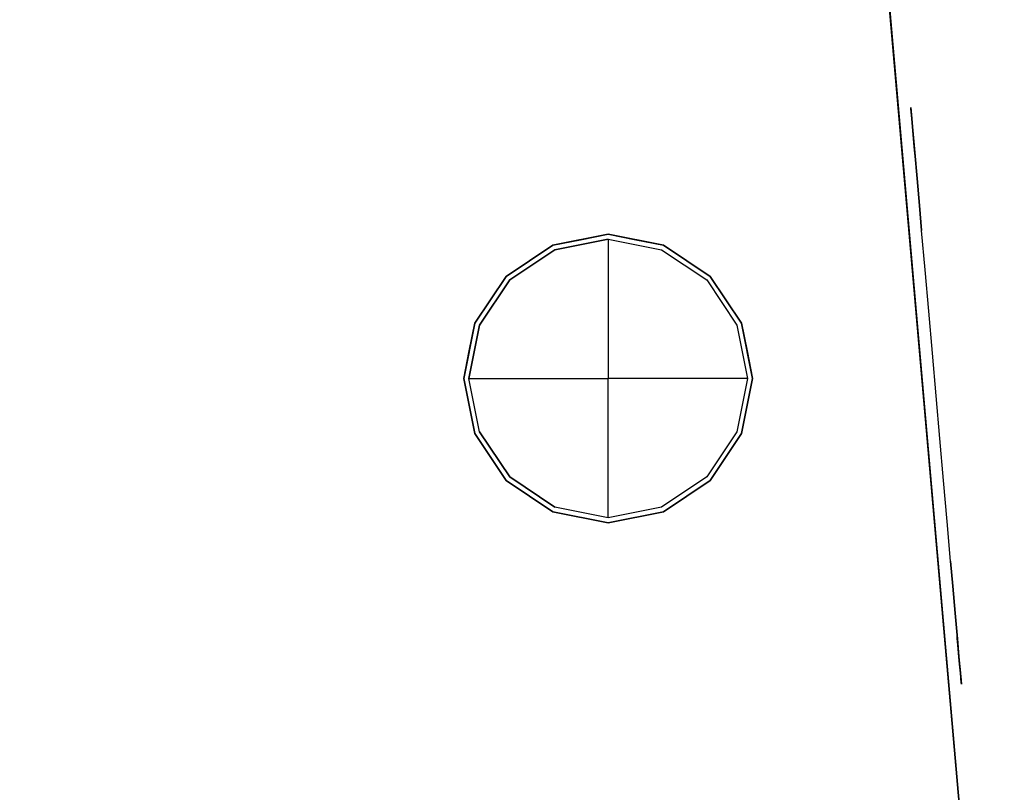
# Model space of a CAD drawing. Header units: millimetres. Extents: x -217 to 217, y -1669 to 210.
# Tile 5 of 7: x 60 to 217, y -79 to 44. Entities that reach past the tile are written whole.
import ezdxf

# ---------------------------------------------------------------- set-up
doc = ezdxf.new("R2010")
doc.units = ezdxf.units.MM
doc.layers.add('KF_CA_1515_6_SPEAKDETAIL', color=250, linetype='Continuous')
doc.layers.add('KF_CA_1515_6_SPEAKER', color=253, linetype='Continuous')

# ---------------------------------------------------------------- blocks, each defined once
blk = doc.blocks.new('Ca1515-9')
at = {"layer": 'KF_CA_1515_6_SPEAKDETAIL', "color": 252}
for points, invisible_edges in [([(202.13, 30.32, 34.77), (202.15, 30.11, 30.46), (202.48, 26.29, 28.69), (202.68, 24.07, 30.93)], 14), ([(202.24, 29.11, 38.91), (202.13, 30.32, 34.77), (202.68, 24.07, 30.93), (202.87, 21.84, 33.16)], 14), ([(202.13, 30.32, -34.77), (202.24, 29.11, -38.91), (202.87, 21.84, -33.16), (202.68, 24.07, -30.93)], 14), ([(202.15, 30.11, -30.46), (202.13, 30.32, -34.77), (202.68, 24.07, -30.93), (202.48, 26.29, -28.69)], 14), ([(202.15, 30.11, 30.46), (202.29, 28.52, 26.46), (202.29, 28.52, 26.46), (202.48, 26.29, 28.69)], 14), ([(202.29, 28.52, -26.46), (202.15, 30.11, -30.46), (202.48, 26.29, -28.69), (202.29, 28.52, -26.46)], 14), ([(202.46, 26.62, 42.43), (202.24, 29.11, 38.91), (202.87, 21.84, 33.16), (203.07, 19.61, 35.4)], 14), ([(202.24, 29.11, -38.91), (202.46, 26.62, -42.43), (203.07, 19.61, -35.4), (202.87, 21.84, -33.16)], 14), ([(204.4, 4.41, 41.76), (203.85, 10.71, 44.33), (202.29, 28.52, 26.46), (203.26, 17.48, 26.46)], 14), ([(204.4, 4.41, -41.76), (203.85, 10.71, -44.33), (202.29, 28.52, -26.46), (203.26, 17.48, -26.46)], 14), ([(210.02, -59.81, 26.46), (209.79, -57.25, 20.13), (202.51, 25.95, 20.13), (202.29, 28.52, 26.46)], 10), ([(209.79, -57.25, -20.13), (210.02, -59.81, -26.46), (202.29, 28.52, -26.46), (202.51, 25.95, -20.13)], 10), ([(202.76, 23.12, 44.93), (202.46, 26.62, 42.43), (203.07, 19.61, 35.4), (203.26, 17.39, 37.63)], 14), ([(202.46, 26.62, -42.43), (202.76, 23.12, -44.93), (203.26, 17.39, -37.63), (203.07, 19.61, -35.4)], 14), ([(209.79, -57.25, 20.13), (209.63, -55.4, 13.56), (202.68, 24.1, 13.56), (202.51, 25.95, 20.13)], 10), ([(209.63, -55.39, -13.56), (209.79, -57.25, -20.13), (202.51, 25.95, -20.13), (202.68, 24.1, -13.56)], 10), ([(209.63, -55.4, 13.56), (209.53, -54.27, 6.82), (202.77, 22.98, 6.82), (202.68, 24.1, 13.56)], 10), ([(209.53, -54.27, -6.82), (209.63, -55.39, -13.56), (202.68, 24.1, -13.56), (202.77, 22.98, -6.82)], 10), ([(203.12, 18.99, 46.14), (202.76, 23.12, 44.93), (203.26, 17.39, 37.63), (203.46, 15.16, 39.86)], 14), ([(202.76, 23.12, -44.93), (203.12, 19, -46.14), (203.46, 15.16, -39.86), (203.26, 17.39, -37.63)], 14), ([(209.5, -53.9, 0), (209.53, -54.27, -6.82), (202.77, 22.98, -6.82), (202.81, 22.61, 0)], 10), ([(209.53, -54.27, 6.82), (209.5, -53.9, 0), (202.81, 22.61, 0), (202.77, 22.98, 6.82)], 10), ([(203.12, 19, -46.14), (203.5, 14.7, -45.94), (203.65, 12.94, -42.1), (203.46, 15.16, -39.86)], 14), ([(203.5, 14.7, 45.94), (203.12, 18.99, 46.14), (203.46, 15.16, 39.86), (203.65, 12.94, 42.1)], 14), ([(204.97, -2.14, 39.9), (204.4, 4.41, 41.76), (203.26, 17.48, 26.46), (204.22, 6.43, 26.46)], 14), ([(204.97, -2.14, -39.9), (204.4, 4.41, -41.76), (203.26, 17.48, -26.46), (204.22, 6.43, -26.46)], 14), ([(203.85, 10.71, 44.33), (203.5, 14.7, 45.94), (203.65, 12.94, 42.1), (203.85, 10.71, 44.33)], 14), ([(203.5, 14.7, -45.94), (203.85, 10.71, -44.33), (203.85, 10.71, -44.33), (203.65, 12.94, -42.1)], 14), ([(205.56, -8.85, 38.78), (204.97, -2.14, 39.9), (204.22, 6.43, 26.46), (205.19, -4.61, 26.46)], 14), ([(205.56, -8.85, -38.78), (204.97, -2.14, -39.9), (204.22, 6.43, -26.46), (205.19, -4.61, -26.46)], 14), ([(206.15, -15.65, 38.4), (205.56, -8.85, 38.78), (205.19, -4.61, 26.46), (206.15, -15.65, 26.46)], 14), ([(206.15, -15.65, -38.4), (205.56, -8.85, -38.78), (205.19, -4.61, -26.46), (206.15, -15.65, -26.46)], 14), ([(206.75, -22.44, 38.78), (206.15, -15.65, 38.4), (206.15, -15.65, 26.46), (207.12, -26.69, 26.46)], 14), ([(206.75, -22.44, -38.78), (206.15, -15.65, -38.4), (206.15, -15.65, -26.46), (207.12, -26.69, -26.46)], 14), ([(207.34, -29.15, 39.9), (206.75, -22.44, 38.78), (207.12, -26.69, 26.46), (208.09, -37.73, 26.46)], 14), ([(207.34, -29.15, -39.9), (206.75, -22.44, -38.78), (207.12, -26.69, -26.46), (208.09, -37.73, -26.46)], 14), ([(207.91, -35.7, 41.76), (207.34, -29.15, 39.9), (208.09, -37.73, 26.46), (209.05, -48.77, 26.46)], 14), ([(207.91, -35.7, -41.76), (207.34, -29.15, -39.9), (208.09, -37.73, -26.46), (209.05, -48.77, -26.46)], 14), ([(208.46, -42.01, 44.33), (207.91, -35.7, 41.76), (209.05, -48.77, 26.46), (210.02, -59.81, 26.46)], 14), ([(208.46, -42.01, -44.33), (207.91, -35.7, -41.76), (209.05, -48.77, -26.46), (210.02, -59.81, -26.46)], 14), ([(208.81, -45.99, 45.94), (208.46, -42.01, 44.33), (208.46, -42.01, 44.33), (208.65, -44.23, 42.1)], 14), ([(208.46, -42.01, -44.33), (208.81, -46, -45.94), (208.65, -44.23, -42.1), (208.46, -42.01, -44.33)], 14), ([(209.18, -50.29, 46.14), (208.81, -45.99, 45.94), (208.65, -44.23, 42.1), (208.85, -46.46, 39.86)], 14), ([(208.81, -46, -45.94), (209.18, -50.29, -46.14), (208.85, -46.46, -39.86), (208.65, -44.23, -42.1)], 14), ([(209.55, -54.41, 44.93), (209.18, -50.29, 46.14), (208.85, -46.46, 39.86), (209.04, -48.68, 37.63)], 14), ([(209.18, -50.29, -46.14), (209.55, -54.41, -44.93), (209.04, -48.68, -37.63), (208.85, -46.46, -39.86)], 14), ([(209.85, -57.91, 42.43), (209.55, -54.41, 44.93), (209.04, -48.68, 37.63), (209.24, -50.91, 35.4)], 14), ([(209.55, -54.41, -44.93), (209.85, -57.91, -42.43), (209.24, -50.91, -35.4), (209.04, -48.68, -37.63)], 14), ([(210.07, -60.4, 38.91), (209.85, -57.91, 42.43), (209.24, -50.91, 35.4), (209.43, -53.13, 33.16)], 14), ([(209.85, -57.91, -42.43), (210.07, -60.4, -38.91), (209.43, -53.13, -33.16), (209.24, -50.91, -35.4)], 14), ([(210.18, -61.61, 34.77), (210.07, -60.4, 38.91), (209.43, -53.13, 33.16), (209.63, -55.36, 30.93)], 14), ([(210.07, -60.4, -38.91), (210.18, -61.61, -34.77), (209.63, -55.36, -30.93), (209.43, -53.13, -33.16)], 14), ([(210.16, -61.41, 30.46), (210.18, -61.61, 34.77), (209.63, -55.36, 30.93), (209.82, -57.58, 28.69)], 14), ([(210.18, -61.61, -34.77), (210.16, -61.41, -30.46), (209.82, -57.58, -28.69), (209.63, -55.36, -30.93)], 14), ([(210.02, -59.81, 26.46), (210.16, -61.41, 30.46), (209.82, -57.58, 28.69), (210.02, -59.81, 26.46)], 14), ([(210.16, -61.41, -30.46), (210.02, -59.81, -26.46), (210.02, -59.81, -26.46), (209.82, -57.58, -28.69)], 14)]:
    blk.add_3dface(points, dxfattribs=dict(at, invisible_edges=invisible_edges))
at = {"layer": 'KF_CA_1515_6_SPEAKDETAIL'}
for points, invisible_edges in [([(146.69, 4.55, -333.55), (145.42, 7.62, -329.5), (153.92, 9.31, -329.5), (153.92, 5.99, -333.55)], 11), ([(146.69, 4.55, 333.55), (145.42, 7.62, 329.5), (153.92, 9.31, 329.5), (153.92, 5.99, 333.55)], 11), ([(153.92, 5.99, -333.55), (153.92, 9.31, -329.5), (162.41, 7.62, -329.5), (161.14, 4.55, -333.55)], 15), ([(153.92, 5.99, 333.55), (153.92, 9.31, 329.5), (162.41, 7.62, 329.5), (161.14, 4.55, 333.55)], 15), ([(140.57, 0.46, -333.55), (138.22, 2.81, -329.5), (145.42, 7.62, -329.5), (146.69, 4.55, -333.55)], 15), ([(140.57, 0.46, 333.55), (138.22, 2.81, 329.5), (145.42, 7.62, 329.5), (146.69, 4.55, 333.55)], 15), ([(161.14, 4.55, -333.55), (162.41, 7.62, -329.5), (169.61, 2.81, -329.5), (167.27, 0.46, -333.55)], 15), ([(161.14, 4.55, 333.55), (162.41, 7.62, 329.5), (169.61, 2.81, 329.5), (167.27, 0.46, 333.55)], 15), ([(148.24, 0.81, -336.87), (146.69, 4.55, -333.55), (153.92, 5.99, -333.55), (153.92, 1.94, -336.87)], 11), ([(148.24, 0.81, 336.87), (146.69, 4.55, 333.55), (153.92, 5.99, 333.55), (153.92, 1.94, 336.87)], 11), ([(153.92, 1.94, -336.87), (153.92, 5.99, -333.55), (161.14, 4.55, -333.55), (159.59, 0.81, -336.87)], 15), ([(153.92, 1.94, 336.87), (153.92, 5.99, 333.55), (161.14, 4.55, 333.55), (159.59, 0.81, 336.87)], 15), ([(143.43, -2.4, -336.87), (140.57, 0.46, -333.55), (146.69, 4.55, -333.55), (148.24, 0.81, -336.87)], 15), ([(143.43, -2.4, 336.87), (140.57, 0.46, 333.55), (146.69, 4.55, 333.55), (148.24, 0.81, 336.87)], 15), ([(159.59, 0.81, -336.87), (161.14, 4.55, -333.55), (167.27, 0.46, -333.55), (164.4, -2.4, -336.87)], 15), ([(159.59, 0.81, 336.87), (161.14, 4.55, 333.55), (167.27, 0.46, 333.55), (164.4, -2.4, 336.87)], 15), ([(136.47, -5.67, -333.55), (133.41, -4.4, -329.5), (138.22, 2.81, -329.5), (140.57, 0.46, -333.55)], 15), ([(136.47, -5.67, 333.55), (133.41, -4.4, 329.5), (138.22, 2.81, 329.5), (140.57, 0.46, 333.55)], 15), ([(150.01, -3.45, -339.33), (148.24, 0.81, -336.87), (153.92, 1.94, -336.87), (153.92, -2.67, -339.33)], 11), ([(150.01, -3.45, 339.33), (148.24, 0.81, 336.87), (153.92, 1.94, 336.87), (153.92, -2.67, 339.33)], 11), ([(153.92, -2.67, -339.33), (153.92, 1.94, -336.87), (159.59, 0.81, -336.87), (157.83, -3.45, -339.33)], 15), ([(153.92, -2.67, 339.33), (153.92, 1.94, 336.87), (159.59, 0.81, 336.87), (157.83, -3.45, 339.33)], 15), ([(167.27, 0.46, -333.55), (169.61, 2.81, -329.5), (174.43, -4.4, -329.5), (171.36, -5.67, -333.55)], 15), ([(167.27, 0.46, 333.55), (169.61, 2.81, 329.5), (174.43, -4.4, 329.5), (171.36, -5.67, 333.55)], 15), ([(140.21, -7.21, -336.87), (136.47, -5.67, -333.55), (140.57, 0.46, -333.55), (143.43, -2.4, -336.87)], 15), ([(140.21, -7.21, 336.87), (136.47, -5.67, 333.55), (140.57, 0.46, 333.55), (143.43, -2.4, 336.87)], 15), ([(146.69, -5.67, -339.33), (143.43, -2.4, -336.87), (148.24, 0.81, -336.87), (150.01, -3.45, -339.33)], 15), ([(146.69, -5.67, 339.33), (143.43, -2.4, 336.87), (148.24, 0.81, 336.87), (150.01, -3.45, 339.33)], 15), ([(157.83, -3.45, -339.33), (159.59, 0.81, -336.87), (164.4, -2.4, -336.87), (161.14, -5.67, -339.33)], 15), ([(157.83, -3.45, 339.33), (159.59, 0.81, 336.87), (164.4, -2.4, 336.87), (161.14, -5.67, 339.33)], 15), ([(164.4, -2.4, -336.87), (167.27, 0.46, -333.55), (171.36, -5.67, -333.55), (167.62, -7.21, -336.87)], 15), ([(164.4, -2.4, 336.87), (167.27, 0.46, 333.55), (171.36, -5.67, 333.55), (167.62, -7.21, 336.87)], 15), ([(144.48, -8.98, -339.33), (140.21, -7.21, -336.87), (143.43, -2.4, -336.87), (146.69, -5.67, -339.33)], 15), ([(144.48, -8.98, 339.33), (140.21, -7.21, 336.87), (143.43, -2.4, 336.87), (146.69, -5.67, 339.33)], 15), ([(150.01, -3.45, -339.33), (153.92, -2.67, -339.33), (153.92, -12.89, -339.33)], 13), ([(150.01, -3.45, 339.33), (153.92, -2.67, 339.33), (153.92, -12.89, 339.33)], 13), ([(153.92, -2.67, -339.33), (157.83, -3.45, -339.33), (153.92, -12.89, -339.33)], 15), ([(153.92, -2.67, 339.33), (157.83, -3.45, 339.33), (153.92, -12.89, 339.33)], 15), ([(161.14, -5.67, -339.33), (164.4, -2.4, -336.87), (167.62, -7.21, -336.87), (163.36, -8.98, -339.33)], 15), ([(161.14, -5.67, 339.33), (164.4, -2.4, 336.87), (167.62, -7.21, 336.87), (163.36, -8.98, 339.33)], 15), ([(135.04, -12.89, -333.55), (131.72, -12.89, -329.5), (133.41, -4.4, -329.5), (136.47, -5.67, -333.55)], 15), ([(135.04, -12.89, 333.55), (131.72, -12.89, 329.5), (133.41, -4.4, 329.5), (136.47, -5.67, 333.55)], 15), ([(146.69, -5.67, -339.33), (150.01, -3.45, -339.33), (153.92, -12.89, -339.33)], 15), ([(146.69, -5.67, 339.33), (150.01, -3.45, 339.33), (153.92, -12.89, 339.33)], 15), ([(157.83, -3.45, -339.33), (161.14, -5.67, -339.33), (153.92, -12.89, -339.33)], 15), ([(157.83, -3.45, 339.33), (161.14, -5.67, 339.33), (153.92, -12.89, 339.33)], 15), ([(171.36, -5.67, -333.55), (174.43, -4.4, -329.5), (176.12, -12.89, -329.5), (172.79, -12.89, -333.55)], 11), ([(171.36, -5.67, 333.55), (174.43, -4.4, 329.5), (176.12, -12.89, 329.5), (172.79, -12.89, 333.55)], 11), ([(139.08, -12.89, -336.87), (135.04, -12.89, -333.55), (136.47, -5.67, -333.55), (140.21, -7.21, -336.87)], 15), ([(139.08, -12.89, 336.87), (135.04, -12.89, 333.55), (136.47, -5.67, 333.55), (140.21, -7.21, 336.87)], 15), ([(144.48, -8.98, -339.33), (146.69, -5.67, -339.33), (153.92, -12.89, -339.33)], 15), ([(144.48, -8.98, 339.33), (146.69, -5.67, 339.33), (153.92, -12.89, 339.33)], 15), ([(161.14, -5.67, -339.33), (163.36, -8.98, -339.33), (153.92, -12.89, -339.33)], 15), ([(161.14, -5.67, 339.33), (163.36, -8.98, 339.33), (153.92, -12.89, 339.33)], 15), ([(167.62, -7.21, -336.87), (171.36, -5.67, -333.55), (172.79, -12.89, -333.55), (168.75, -12.89, -336.87)], 11), ([(167.62, -7.21, 336.87), (171.36, -5.67, 333.55), (172.79, -12.89, 333.55), (168.75, -12.89, 336.87)], 11), ([(143.7, -12.89, -339.33), (139.08, -12.89, -336.87), (140.21, -7.21, -336.87), (144.48, -8.98, -339.33)], 15), ([(143.7, -12.89, 339.33), (139.08, -12.89, 336.87), (140.21, -7.21, 336.87), (144.48, -8.98, 339.33)], 15), ([(163.36, -8.98, -339.33), (167.62, -7.21, -336.87), (168.75, -12.89, -336.87), (164.13, -12.89, -339.33)], 11), ([(163.36, -8.98, 339.33), (167.62, -7.21, 336.87), (168.75, -12.89, 336.87), (164.13, -12.89, 339.33)], 11), ([(143.7, -12.89, -339.33), (144.48, -8.98, -339.33), (153.92, -12.89, -339.33)], 15), ([(143.7, -12.89, 339.33), (144.48, -8.98, 339.33), (153.92, -12.89, 339.33)], 15), ([(163.36, -8.98, -339.33), (164.13, -12.89, -339.33), (153.92, -12.89, -339.33)], 13), ([(163.36, -8.98, 339.33), (164.13, -12.89, 339.33), (153.92, -12.89, 339.33)], 13), ([(136.47, -20.12, -333.55), (133.41, -21.39, -329.5), (131.72, -12.89, -329.5), (135.04, -12.89, -333.55)], 11), ([(136.47, -20.12, 333.55), (133.41, -21.39, 329.5), (131.72, -12.89, 329.5), (135.04, -12.89, 333.55)], 11), ([(140.21, -18.57, -336.87), (136.47, -20.12, -333.55), (135.04, -12.89, -333.55), (139.08, -12.89, -336.87)], 11), ([(140.21, -18.57, 336.87), (136.47, -20.12, 333.55), (135.04, -12.89, 333.55), (139.08, -12.89, 336.87)], 11), ([(144.48, -16.8, -339.33), (140.21, -18.57, -336.87), (139.08, -12.89, -336.87), (143.7, -12.89, -339.33)], 11), ([(144.48, -16.8, 339.33), (140.21, -18.57, 336.87), (139.08, -12.89, 336.87), (143.7, -12.89, 339.33)], 11), ([(144.48, -16.8, -339.33), (143.7, -12.89, -339.33), (153.92, -12.89, -339.33)], 13), ([(144.48, -16.8, 339.33), (143.7, -12.89, 339.33), (153.92, -12.89, 339.33)], 13), ([(146.69, -20.12, -339.33), (144.48, -16.8, -339.33), (153.92, -12.89, -339.33)], 15), ([(146.69, -20.12, 339.33), (144.48, -16.8, 339.33), (153.92, -12.89, 339.33)], 15), ([(150.01, -22.33, -339.33), (146.69, -20.12, -339.33), (153.92, -12.89, -339.33)], 15), ([(150.01, -22.33, 339.33), (146.69, -20.12, 339.33), (153.92, -12.89, 339.33)], 15), ([(153.92, -23.11, -339.33), (150.01, -22.33, -339.33), (153.92, -12.89, -339.33)], 15), ([(153.92, -23.11, 339.33), (150.01, -22.33, 339.33), (153.92, -12.89, 339.33)], 15), ([(157.83, -22.33, -339.33), (153.92, -23.11, -339.33), (153.92, -12.89, -339.33)], 13), ([(161.14, -20.12, -339.33), (157.83, -22.33, -339.33), (153.92, -12.89, -339.33)], 15), ([(163.36, -16.8, -339.33), (161.14, -20.12, -339.33), (153.92, -12.89, -339.33)], 15), ([(164.13, -12.89, -339.33), (163.36, -16.8, -339.33), (153.92, -12.89, -339.33)], 15), ([(157.83, -22.33, 339.33), (153.92, -23.11, 339.33), (153.92, -12.89, 339.33)], 13), ([(161.14, -20.12, 339.33), (157.83, -22.33, 339.33), (153.92, -12.89, 339.33)], 15), ([(163.36, -16.8, 339.33), (161.14, -20.12, 339.33), (153.92, -12.89, 339.33)], 15), ([(164.13, -12.89, 339.33), (163.36, -16.8, 339.33), (153.92, -12.89, 339.33)], 15), ([(164.13, -12.89, -339.33), (168.75, -12.89, -336.87), (167.62, -18.57, -336.87), (163.36, -16.8, -339.33)], 15), ([(164.13, -12.89, 339.33), (168.75, -12.89, 336.87), (167.62, -18.57, 336.87), (163.36, -16.8, 339.33)], 15), ([(168.75, -12.89, -336.87), (172.79, -12.89, -333.55), (171.36, -20.12, -333.55), (167.62, -18.57, -336.87)], 15), ([(168.75, -12.89, 336.87), (172.79, -12.89, 333.55), (171.36, -20.12, 333.55), (167.62, -18.57, 336.87)], 15), ([(172.79, -12.89, -333.55), (176.12, -12.89, -329.5), (174.43, -21.39, -329.5), (171.36, -20.12, -333.55)], 15), ([(172.79, -12.89, 333.55), (176.12, -12.89, 329.5), (174.43, -21.39, 329.5), (171.36, -20.12, 333.55)], 15), ([(146.69, -20.12, -339.33), (143.43, -23.38, -336.87), (140.21, -18.57, -336.87), (144.48, -16.8, -339.33)], 15), ([(146.69, -20.12, 339.33), (143.43, -23.38, 336.87), (140.21, -18.57, 336.87), (144.48, -16.8, 339.33)], 15), ([(163.36, -16.8, -339.33), (167.62, -18.57, -336.87), (164.4, -23.38, -336.87), (161.14, -20.12, -339.33)], 15), ([(163.36, -16.8, 339.33), (167.62, -18.57, 336.87), (164.4, -23.38, 336.87), (161.14, -20.12, 339.33)], 15), ([(143.43, -23.38, -336.87), (140.57, -26.24, -333.55), (136.47, -20.12, -333.55), (140.21, -18.57, -336.87)], 15), ([(143.43, -23.38, 336.87), (140.57, -26.24, 333.55), (136.47, -20.12, 333.55), (140.21, -18.57, 336.87)], 15), ([(167.62, -18.57, -336.87), (171.36, -20.12, -333.55), (167.27, -26.24, -333.55), (164.4, -23.38, -336.87)], 15), ([(167.62, -18.57, 336.87), (171.36, -20.12, 333.55), (167.27, -26.24, 333.55), (164.4, -23.38, 336.87)], 15), ([(140.57, -26.24, -333.55), (138.22, -28.59, -329.5), (133.41, -21.39, -329.5), (136.47, -20.12, -333.55)], 15), ([(140.57, -26.24, 333.55), (138.22, -28.59, 329.5), (133.41, -21.39, 329.5), (136.47, -20.12, 333.55)], 15), ([(150.01, -22.33, -339.33), (148.24, -26.6, -336.87), (143.43, -23.38, -336.87), (146.69, -20.12, -339.33)], 15), ([(150.01, -22.33, 339.33), (148.24, -26.6, 336.87), (143.43, -23.38, 336.87), (146.69, -20.12, 339.33)], 15), ([(161.14, -20.12, -339.33), (164.4, -23.38, -336.87), (159.59, -26.6, -336.87), (157.83, -22.33, -339.33)], 15), ([(161.14, -20.12, 339.33), (164.4, -23.38, 336.87), (159.59, -26.6, 336.87), (157.83, -22.33, 339.33)], 15), ([(171.36, -20.12, -333.55), (174.43, -21.39, -329.5), (169.61, -28.59, -329.5), (167.27, -26.24, -333.55)], 15), ([(171.36, -20.12, 333.55), (174.43, -21.39, 329.5), (169.61, -28.59, 329.5), (167.27, -26.24, 333.55)], 15), ([(148.24, -26.6, -336.87), (146.69, -30.33, -333.55), (140.57, -26.24, -333.55), (143.43, -23.38, -336.87)], 15), ([(148.24, -26.6, 336.87), (146.69, -30.33, 333.55), (140.57, -26.24, 333.55), (143.43, -23.38, 336.87)], 15), ([(153.92, -23.11, -339.33), (153.92, -27.72, -336.87), (148.24, -26.6, -336.87), (150.01, -22.33, -339.33)], 15), ([(153.92, -23.11, 339.33), (153.92, -27.72, 336.87), (148.24, -26.6, 336.87), (150.01, -22.33, 339.33)], 15), ([(157.83, -22.33, -339.33), (159.59, -26.6, -336.87), (153.92, -27.72, -336.87), (153.92, -23.11, -339.33)], 11), ([(157.83, -22.33, 339.33), (159.59, -26.6, 336.87), (153.92, -27.72, 336.87), (153.92, -23.11, 339.33)], 11), ([(164.4, -23.38, -336.87), (167.27, -26.24, -333.55), (161.14, -30.33, -333.55), (159.59, -26.6, -336.87)], 15), ([(164.4, -23.38, 336.87), (167.27, -26.24, 333.55), (161.14, -30.33, 333.55), (159.59, -26.6, 336.87)], 15), ([(146.69, -30.33, -333.55), (145.42, -33.4, -329.5), (138.22, -28.59, -329.5), (140.57, -26.24, -333.55)], 15), ([(146.69, -30.33, 333.55), (145.42, -33.4, 329.5), (138.22, -28.59, 329.5), (140.57, -26.24, 333.55)], 15), ([(153.92, -27.72, -336.87), (153.92, -31.77, -333.55), (146.69, -30.33, -333.55), (148.24, -26.6, -336.87)], 15), ([(153.92, -27.72, 336.87), (153.92, -31.77, 333.55), (146.69, -30.33, 333.55), (148.24, -26.6, 336.87)], 15), ([(159.59, -26.6, -336.87), (161.14, -30.33, -333.55), (153.92, -31.77, -333.55), (153.92, -27.72, -336.87)], 11), ([(159.59, -26.6, 336.87), (161.14, -30.33, 333.55), (153.92, -31.77, 333.55), (153.92, -27.72, 336.87)], 11), ([(167.27, -26.24, -333.55), (169.61, -28.59, -329.5), (162.41, -33.4, -329.5), (161.14, -30.33, -333.55)], 15), ([(167.27, -26.24, 333.55), (169.61, -28.59, 329.5), (162.41, -33.4, 329.5), (161.14, -30.33, 333.55)], 15), ([(153.92, -31.77, -333.55), (153.92, -35.09, -329.5), (145.42, -33.4, -329.5), (146.69, -30.33, -333.55)], 15), ([(153.92, -31.77, 333.55), (153.92, -35.09, 329.5), (145.42, -33.4, 329.5), (146.69, -30.33, 333.55)], 15), ([(161.14, -30.33, -333.55), (162.41, -33.4, -329.5), (153.92, -35.09, -329.5), (153.92, -31.77, -333.55)], 11), ([(161.14, -30.33, 333.55), (162.41, -33.4, 329.5), (153.92, -35.09, 329.5), (153.92, -31.77, 333.55)], 11)]:
    blk.add_3dface(points, dxfattribs=dict(at, invisible_edges=invisible_edges))
at = {"layer": 'KF_CA_1515_6_SPEAKER'}
for points, invisible_edges in [([(-198.08, 53.78, -340), (198.07, 53.78, -340), (52.5, 39.61, -340), (-52.5, 39.61, -340)], 15), ([(-198.08, 53.78, 340), (198.07, 53.78, 340), (176.92, 10.11, 340), (-176.92, 10.11, 340)], 15), ([(198.07, 53.78, -340), (52.5, 39.61, -340), (130.92, 10.11, -340), (176.92, 10.11, -340)], 15), ([(198.07, 53.78, -340), (176.92, 10.11, -340), (176.92, -35.89, -340), (217.02, -162.76, -340)], 7), ([(198.07, 53.78, 340), (176.92, 10.11, 340), (176.92, -35.89, 340), (217.02, -162.76, 340)], 7), ([(130.92, 10.11, -340), (52.5, 39.61, -340), (52.5, -65.39, -340), (130.92, -35.89, -340)], 15), ([(130.92, 16.77, 340), (-130.92, 16.67, 340), (-130.92, -41.27, 340), (130.92, -42.13, 340)], 15), ([(136.67, 10.11, -340), (130.92, 10.11, -340), (137.65, 3.37, -340), (141.38, 5.86, -340)], 11), ([(130.92, 10.11, -340), (130.92, 4.36, -340), (135.16, -0.36, -340), (137.65, 3.37, -340)], 11), ([(136.67, 10.11, 340), (130.92, 10.11, 340), (137.65, 3.37, 340), (141.38, 5.86, 340)], 11), ([(130.92, 10.11, 340), (130.92, 4.36, 340), (135.16, -0.36, 340), (137.65, 3.37, 340)], 11), ([(142.42, 10.11, -340), (136.67, 10.11, -340), (141.38, 5.86, -340), (145.11, 8.36, -340)], 11), ([(142.42, 10.11, 340), (136.67, 10.11, 340), (141.38, 5.86, 340), (145.11, 8.36, 340)], 11), ([(148.17, 10.11, -340), (142.42, 10.11, -340), (145.11, 8.36, -340), (149.51, 9.23, -340)], 11), ([(148.17, 10.11, 340), (142.42, 10.11, 340), (145.11, 8.36, 340), (149.51, 9.23, 340)], 11), ([(145.11, 8.36, -329.5), (153.92, 10.11, -329.5), (153.92, 10.11, -340), (145.11, 8.36, -340)], 10), ([(145.11, 8.36, -329.5), (153.92, 10.11, -329.5), (153.92, 9.31, -329.5), (145.42, 7.62, -329.5)], 10), ([(145.11, 8.36, 329.5), (153.92, 10.11, 329.5), (153.92, 10.11, 340), (145.11, 8.36, 340)], 10), ([(145.11, 8.36, 329.5), (153.92, 10.11, 329.5), (153.92, 9.31, 329.5), (145.42, 7.62, 329.5)], 10), ([(153.92, 10.11, -340), (148.17, 10.11, -340), (149.51, 9.23, -340), (153.92, 10.11, -340)], 11), ([(153.92, 10.11, 340), (148.17, 10.11, 340), (149.51, 9.23, 340), (153.92, 10.11, 340)], 11), ([(153.92, 10.11, -329.5), (162.72, 8.36, -329.5), (162.72, 8.36, -340), (153.92, 10.11, -340)], 10), ([(153.92, 10.11, -329.5), (153.92, 9.31, -329.5), (162.41, 7.62, -329.5), (162.72, 8.36, -329.5)], 5), ([(159.67, 10.11, -340), (153.92, 10.11, -340), (153.92, 10.11, -340), (158.32, 9.23, -340)], 11), ([(153.92, 10.11, 329.5), (162.72, 8.36, 329.5), (162.72, 8.36, 340), (153.92, 10.11, 340)], 10), ([(153.92, 10.11, 329.5), (153.92, 9.31, 329.5), (162.41, 7.62, 329.5), (162.72, 8.36, 329.5)], 5), ([(159.67, 10.11, 340), (153.92, 10.11, 340), (153.92, 10.11, 340), (158.32, 9.23, 340)], 11), ([(165.42, 10.11, -340), (159.67, 10.11, -340), (158.32, 9.23, -340), (162.72, 8.36, -340)], 11), ([(165.42, 10.11, 340), (159.67, 10.11, 340), (158.32, 9.23, 340), (162.72, 8.36, 340)], 11), ([(171.17, 10.11, -340), (165.42, 10.11, -340), (162.72, 8.36, -340), (166.45, 5.86, -340)], 11), ([(171.17, 10.11, 340), (165.42, 10.11, 340), (162.72, 8.36, 340), (166.45, 5.86, 340)], 11), ([(176.92, 10.11, -340), (171.17, 10.11, -340), (166.45, 5.86, -340), (170.18, 3.37, -340)], 11), ([(176.92, 10.11, 340), (171.17, 10.11, 340), (166.45, 5.86, 340), (170.18, 3.37, 340)], 11), ([(176.92, 4.36, -340), (176.92, 10.11, -340), (170.18, 3.37, -340), (172.67, -0.36, -340)], 11), ([(176.92, 4.36, 340), (176.92, 10.11, 340), (170.18, 3.37, 340), (172.67, -0.36, 340)], 11), ([(137.65, 3.37, -329.5), (145.11, 8.36, -329.5), (145.11, 8.36, -340), (137.65, 3.37, -340)], 10), ([(137.65, 3.37, -329.5), (145.11, 8.36, -329.5), (145.42, 7.62, -329.5), (138.22, 2.81, -329.5)], 10), ([(137.65, 3.37, 329.5), (145.11, 8.36, 329.5), (145.11, 8.36, 340), (137.65, 3.37, 340)], 10), ([(137.65, 3.37, 329.5), (145.11, 8.36, 329.5), (145.42, 7.62, 329.5), (138.22, 2.81, 329.5)], 10), ([(145.42, 7.62, -329.5), (153.92, 9.31, -329.5), (153.92, -12.89, -328.83)], 10), ([(145.42, 7.62, 329.5), (153.92, 9.31, 329.5), (153.92, -12.89, 328.83)], 10), ([(153.92, 9.31, -329.5), (162.41, 7.62, -329.5), (153.92, -12.89, -328.83)], 10), ([(153.92, 9.31, 329.5), (162.41, 7.62, 329.5), (153.92, -12.89, 328.83)], 10), ([(162.72, 8.36, -329.5), (162.41, 7.62, -329.5), (169.61, 2.81, -329.5), (170.18, 3.37, -329.5)], 5), ([(162.72, 8.36, 329.5), (162.41, 7.62, 329.5), (169.61, 2.81, 329.5), (170.18, 3.37, 329.5)], 5), ([(162.72, 8.36, -329.5), (170.18, 3.37, -329.5), (170.18, 3.37, -340), (162.72, 8.36, -340)], 10), ([(162.72, 8.36, 329.5), (170.18, 3.37, 329.5), (170.18, 3.37, 340), (162.72, 8.36, 340)], 10), ([(138.22, 2.81, -329.5), (145.42, 7.62, -329.5), (153.92, -12.89, -328.83)], 10), ([(138.22, 2.81, 329.5), (145.42, 7.62, 329.5), (153.92, -12.89, 328.83)], 10), ([(162.41, 7.62, -329.5), (169.61, 2.81, -329.5), (153.92, -12.89, -328.83)], 10), ([(162.41, 7.62, 329.5), (169.61, 2.81, 329.5), (153.92, -12.89, 328.83)], 10), ([(130.92, 4.36, -340), (130.92, -1.39, -340), (132.67, -4.09, -340), (135.16, -0.36, -340)], 11), ([(130.92, 4.36, 340), (130.92, -1.39, 340), (132.67, -4.09, 340), (135.16, -0.36, 340)], 11), ([(132.67, -4.09, -329.5), (137.65, 3.37, -329.5), (137.65, 3.37, -340), (132.67, -4.09, -340)], 10), ([(133.41, -4.4, -329.5), (132.67, -4.09, -329.5), (137.65, 3.37, -329.5), (138.22, 2.81, -329.5)], 5), ([(132.67, -4.09, 329.5), (137.65, 3.37, 329.5), (137.65, 3.37, 340), (132.67, -4.09, 340)], 10), ([(133.41, -4.4, 329.5), (132.67, -4.09, 329.5), (137.65, 3.37, 329.5), (138.22, 2.81, 329.5)], 5), ([(174.43, -4.4, -329.5), (175.16, -4.09, -329.5), (170.18, 3.37, -329.5), (169.61, 2.81, -329.5)], 5), ([(174.43, -4.4, 329.5), (175.16, -4.09, 329.5), (170.18, 3.37, 329.5), (169.61, 2.81, 329.5)], 5), ([(170.18, 3.37, -329.5), (175.16, -4.09, -329.5), (175.16, -4.09, -340), (170.18, 3.37, -340)], 10), ([(170.18, 3.37, 329.5), (175.16, -4.09, 329.5), (175.16, -4.09, 340), (170.18, 3.37, 340)], 10), ([(176.92, -1.39, -340), (176.92, 4.36, -340), (172.67, -0.36, -340), (175.16, -4.09, -340)], 11), ([(176.92, -1.39, 340), (176.92, 4.36, 340), (172.67, -0.36, 340), (175.16, -4.09, 340)], 11), ([(133.41, -4.4, -329.5), (138.22, 2.81, -329.5), (153.92, -12.89, -328.83)], 10), ([(133.41, -4.4, 329.5), (138.22, 2.81, 329.5), (153.92, -12.89, 328.83)], 10), ([(169.61, 2.81, -329.5), (174.43, -4.4, -329.5), (153.92, -12.89, -328.83)], 10), ([(169.61, 2.81, 329.5), (174.43, -4.4, 329.5), (153.92, -12.89, 328.83)], 10), ([(130.92, -1.39, -340), (130.92, -7.14, -340), (131.79, -8.49, -340), (132.67, -4.09, -340)], 11), ([(130.92, -1.39, 340), (130.92, -7.14, 340), (131.79, -8.49, 340), (132.67, -4.09, 340)], 11), ([(176.92, -7.14, -340), (176.92, -1.39, -340), (175.16, -4.09, -340), (176.04, -8.49, -340)], 11), ([(176.92, -7.14, 340), (176.92, -1.39, 340), (175.16, -4.09, 340), (176.04, -8.49, 340)], 11), ([(130.92, -12.89, -329.5), (132.67, -4.09, -329.5), (132.67, -4.09, -340), (130.92, -12.89, -340)], 10), ([(131.72, -12.89, -329.5), (130.92, -12.89, -329.5), (132.67, -4.09, -329.5), (133.41, -4.4, -329.5)], 5), ([(130.92, -12.89, 329.5), (132.67, -4.09, 329.5), (132.67, -4.09, 340), (130.92, -12.89, 340)], 10), ([(131.72, -12.89, 329.5), (130.92, -12.89, 329.5), (132.67, -4.09, 329.5), (133.41, -4.4, 329.5)], 5), ([(131.72, -12.89, -329.5), (133.41, -4.4, -329.5), (153.92, -12.89, -328.83)], 10), ([(131.72, -12.89, 329.5), (133.41, -4.4, 329.5), (153.92, -12.89, 328.83)], 10), ([(174.43, -4.4, -329.5), (176.12, -12.89, -329.5), (153.92, -12.89, -328.83)], 10), ([(174.43, -4.4, 329.5), (176.12, -12.89, 329.5), (153.92, -12.89, 328.83)], 10), ([(176.12, -12.89, -329.5), (176.92, -12.89, -329.5), (175.16, -4.09, -329.5), (174.43, -4.4, -329.5)], 5), ([(176.12, -12.89, 329.5), (176.92, -12.89, 329.5), (175.16, -4.09, 329.5), (174.43, -4.4, 329.5)], 5), ([(175.16, -4.09, -329.5), (176.92, -12.89, -329.5), (176.92, -12.89, -340), (175.16, -4.09, -340)], 10), ([(175.16, -4.09, 329.5), (176.92, -12.89, 329.5), (176.92, -12.89, 340), (175.16, -4.09, 340)], 10), ([(130.92, -7.14, -340), (130.92, -12.89, -340), (130.92, -12.89, -340), (131.79, -8.49, -340)], 11), ([(130.92, -7.14, 340), (130.92, -12.89, 340), (130.92, -12.89, 340), (131.79, -8.49, 340)], 11), ([(176.92, -12.89, -340), (176.92, -7.14, -340), (176.04, -8.49, -340), (176.92, -12.89, -340)], 11), ([(176.92, -12.89, 340), (176.92, -7.14, 340), (176.04, -8.49, 340), (176.92, -12.89, 340)], 11), ([(132.67, -21.69, -329.5), (130.92, -12.89, -329.5), (130.92, -12.89, -340), (132.67, -21.69, -340)], 10), ([(131.72, -12.89, -329.5), (130.92, -12.89, -329.5), (132.67, -21.69, -329.5), (133.41, -21.39, -329.5)], 5), ([(130.92, -12.89, -340), (131.79, -17.29, -340), (130.92, -18.64, -340), (130.92, -12.89, -340)], 14), ([(132.67, -21.69, 329.5), (130.92, -12.89, 329.5), (130.92, -12.89, 340), (132.67, -21.69, 340)], 10), ([(131.72, -12.89, 329.5), (130.92, -12.89, 329.5), (132.67, -21.69, 329.5), (133.41, -21.39, 329.5)], 5), ([(130.92, -12.89, 340), (131.79, -17.29, 340), (130.92, -18.64, 340), (130.92, -12.89, 340)], 14), ([(133.41, -21.39, -329.5), (131.72, -12.89, -329.5), (153.92, -12.89, -328.83)], 10), ([(133.41, -21.39, 329.5), (131.72, -12.89, 329.5), (153.92, -12.89, 328.83)], 10), ([(138.22, -28.59, -329.5), (133.41, -21.39, -329.5), (153.92, -12.89, -328.83)], 10), ([(138.22, -28.59, 329.5), (133.41, -21.39, 329.5), (153.92, -12.89, 328.83)], 10), ([(145.42, -33.4, -329.5), (138.22, -28.59, -329.5), (153.92, -12.89, -328.83)], 10), ([(145.42, -33.4, 329.5), (138.22, -28.59, 329.5), (153.92, -12.89, 328.83)], 10), ([(153.92, -35.09, -329.5), (145.42, -33.4, -329.5), (153.92, -12.89, -328.83)], 10), ([(153.92, -35.09, 329.5), (145.42, -33.4, 329.5), (153.92, -12.89, 328.83)], 10), ([(174.43, -21.39, -329.5), (169.61, -28.59, -329.5), (153.92, -12.89, -328.83)], 10), ([(176.12, -12.89, -329.5), (174.43, -21.39, -329.5), (153.92, -12.89, -328.83)], 10), ([(162.41, -33.4, -329.5), (153.92, -35.09, -329.5), (153.92, -12.89, -328.83)], 10), ([(169.61, -28.59, -329.5), (162.41, -33.4, -329.5), (153.92, -12.89, -328.83)], 10), ([(174.43, -21.39, 329.5), (169.61, -28.59, 329.5), (153.92, -12.89, 328.83)], 10), ([(176.12, -12.89, 329.5), (174.43, -21.39, 329.5), (153.92, -12.89, 328.83)], 10), ([(162.41, -33.4, 329.5), (153.92, -35.09, 329.5), (153.92, -12.89, 328.83)], 10), ([(169.61, -28.59, 329.5), (162.41, -33.4, 329.5), (153.92, -12.89, 328.83)], 10), ([(174.43, -21.39, -329.5), (175.16, -21.69, -329.5), (176.92, -12.89, -329.5), (176.12, -12.89, -329.5)], 5), ([(174.43, -21.39, 329.5), (175.16, -21.69, 329.5), (176.92, -12.89, 329.5), (176.12, -12.89, 329.5)], 5), ([(176.92, -12.89, -329.5), (175.16, -21.69, -329.5), (175.16, -21.69, -340), (176.92, -12.89, -340)], 10), ([(176.92, -12.89, 329.5), (175.16, -21.69, 329.5), (175.16, -21.69, 340), (176.92, -12.89, 340)], 10), ([(176.04, -17.29, -340), (176.92, -12.89, -340), (176.92, -12.89, -340), (176.92, -18.64, -340)], 14), ([(176.04, -17.29, 340), (176.92, -12.89, 340), (176.92, -12.89, 340), (176.92, -18.64, 340)], 14), ([(131.79, -17.29, -340), (132.67, -21.69, -340), (130.92, -24.39, -340), (130.92, -18.64, -340)], 14), ([(131.79, -17.29, 340), (132.67, -21.69, 340), (130.92, -24.39, 340), (130.92, -18.64, 340)], 14), ([(175.16, -21.69, -340), (176.04, -17.29, -340), (176.92, -18.64, -340), (176.92, -24.39, -340)], 14), ([(175.16, -21.69, 340), (176.04, -17.29, 340), (176.92, -18.64, 340), (176.92, -24.39, 340)], 14), ([(132.67, -21.69, -340), (135.16, -25.42, -340), (130.92, -30.14, -340), (130.92, -24.39, -340)], 14), ([(132.67, -21.69, 340), (135.16, -25.42, 340), (130.92, -30.14, 340), (130.92, -24.39, 340)], 14), ([(132.67, -21.69, -329.5), (133.41, -21.39, -329.5), (138.22, -28.59, -329.5), (137.65, -29.15, -329.5)], 5), ([(132.67, -21.69, 329.5), (133.41, -21.39, 329.5), (138.22, -28.59, 329.5), (137.65, -29.15, 329.5)], 5), ([(137.65, -29.15, -329.5), (132.67, -21.69, -329.5), (132.67, -21.69, -340), (137.65, -29.15, -340)], 10), ([(137.65, -29.15, 329.5), (132.67, -21.69, 329.5), (132.67, -21.69, 340), (137.65, -29.15, 340)], 10), ([(169.61, -28.59, -329.5), (170.18, -29.15, -329.5), (175.16, -21.69, -329.5), (174.43, -21.39, -329.5)], 5), ([(169.61, -28.59, 329.5), (170.18, -29.15, 329.5), (175.16, -21.69, 329.5), (174.43, -21.39, 329.5)], 5), ([(175.16, -21.69, -329.5), (170.18, -29.15, -329.5), (170.18, -29.15, -340), (175.16, -21.69, -340)], 10), ([(175.16, -21.69, 329.5), (170.18, -29.15, 329.5), (170.18, -29.15, 340), (175.16, -21.69, 340)], 10), ([(172.67, -25.42, -340), (175.16, -21.69, -340), (176.92, -24.39, -340), (176.92, -30.14, -340)], 14), ([(172.67, -25.42, 340), (175.16, -21.69, 340), (176.92, -24.39, 340), (176.92, -30.14, 340)], 14), ([(135.16, -25.42, -340), (137.65, -29.15, -340), (130.92, -35.89, -340), (130.92, -30.14, -340)], 14), ([(135.16, -25.42, 340), (137.65, -29.15, 340), (130.92, -35.89, 340), (130.92, -30.14, 340)], 14), ([(170.18, -29.15, -340), (172.67, -25.42, -340), (176.92, -30.14, -340), (176.92, -35.89, -340)], 14), ([(170.18, -29.15, 340), (172.67, -25.42, 340), (176.92, -30.14, 340), (176.92, -35.89, 340)], 14), ([(137.65, -29.15, -340), (141.38, -31.65, -340), (136.67, -35.89, -340), (130.92, -35.89, -340)], 14), ([(137.65, -29.15, 340), (141.38, -31.65, 340), (136.67, -35.89, 340), (130.92, -35.89, 340)], 14), ([(138.22, -28.59, -329.5), (145.42, -33.4, -329.5), (145.11, -34.14, -329.5), (137.65, -29.15, -329.5)], 10), ([(138.22, -28.59, 329.5), (145.42, -33.4, 329.5), (145.11, -34.14, 329.5), (137.65, -29.15, 329.5)], 10), ([(145.11, -34.14, -329.5), (137.65, -29.15, -329.5), (137.65, -29.15, -340), (145.11, -34.14, -340)], 10), ([(145.11, -34.14, 329.5), (137.65, -29.15, 329.5), (137.65, -29.15, 340), (145.11, -34.14, 340)], 10), ([(162.41, -33.4, -329.5), (162.72, -34.14, -329.5), (170.18, -29.15, -329.5), (169.61, -28.59, -329.5)], 5), ([(162.41, -33.4, 329.5), (162.72, -34.14, 329.5), (170.18, -29.15, 329.5), (169.61, -28.59, 329.5)], 5), ([(170.18, -29.15, -329.5), (162.72, -34.14, -329.5), (162.72, -34.14, -340), (170.18, -29.15, -340)], 10), ([(170.18, -29.15, 329.5), (162.72, -34.14, 329.5), (162.72, -34.14, 340), (170.18, -29.15, 340)], 10), ([(166.45, -31.65, -340), (170.18, -29.15, -340), (176.92, -35.89, -340), (171.17, -35.89, -340)], 14), ([(166.45, -31.65, 340), (170.18, -29.15, 340), (176.92, -35.89, 340), (171.17, -35.89, 340)], 14), ([(141.38, -31.65, -340), (145.11, -34.14, -340), (142.42, -35.89, -340), (136.67, -35.89, -340)], 14), ([(141.38, -31.65, 340), (145.11, -34.14, 340), (142.42, -35.89, 340), (136.67, -35.89, 340)], 14), ([(162.72, -34.14, -340), (166.45, -31.65, -340), (171.17, -35.89, -340), (165.42, -35.89, -340)], 14), ([(162.72, -34.14, 340), (166.45, -31.65, 340), (171.17, -35.89, 340), (165.42, -35.89, 340)], 14), ([(145.11, -34.14, -340), (149.51, -35.02, -340), (148.17, -35.89, -340), (142.42, -35.89, -340)], 14), ([(145.11, -34.14, 340), (149.51, -35.02, 340), (148.17, -35.89, 340), (142.42, -35.89, 340)], 14), ([(145.42, -33.4, -329.5), (145.11, -34.14, -329.5), (153.92, -35.89, -329.5), (153.92, -35.09, -329.5)], 5), ([(145.42, -33.4, 329.5), (145.11, -34.14, 329.5), (153.92, -35.89, 329.5), (153.92, -35.09, 329.5)], 5), ([(153.92, -35.89, -329.5), (145.11, -34.14, -329.5), (145.11, -34.14, -340), (153.92, -35.89, -340)], 10), ([(153.92, -35.89, 329.5), (145.11, -34.14, 329.5), (145.11, -34.14, 340), (153.92, -35.89, 340)], 10), ([(153.92, -35.09, -329.5), (153.92, -35.89, -329.5), (162.72, -34.14, -329.5), (162.41, -33.4, -329.5)], 5), ([(153.92, -35.09, 329.5), (153.92, -35.89, 329.5), (162.72, -34.14, 329.5), (162.41, -33.4, 329.5)], 5), ([(162.72, -34.14, -329.5), (153.92, -35.89, -329.5), (153.92, -35.89, -340), (162.72, -34.14, -340)], 10), ([(162.72, -34.14, 329.5), (153.92, -35.89, 329.5), (153.92, -35.89, 340), (162.72, -34.14, 340)], 10), ([(158.32, -35.02, -340), (162.72, -34.14, -340), (165.42, -35.89, -340), (159.67, -35.89, -340)], 14), ([(158.32, -35.02, 340), (162.72, -34.14, 340), (165.42, -35.89, 340), (159.67, -35.89, 340)], 14), ([(-176.92, -35.89, 340), (176.92, -35.89, 340), (217.02, -162.76, 340), (-217.02, -162.76, 340)], 15), ([(176.92, -35.89, -340), (130.92, -35.89, -340), (52.5, -65.39, -340), (217.02, -162.76, -340)], 15), ([(149.51, -35.02, -340), (153.92, -35.89, -340), (153.92, -35.89, -340), (148.17, -35.89, -340)], 14), ([(149.51, -35.02, 340), (153.92, -35.89, 340), (153.92, -35.89, 340), (148.17, -35.89, 340)], 14), ([(153.92, -35.89, -340), (158.32, -35.02, -340), (159.67, -35.89, -340), (153.92, -35.89, -340)], 14), ([(153.92, -35.89, 340), (158.32, -35.02, 340), (159.67, -35.89, 340), (153.92, -35.89, 340)], 14), ([(217.02, -162.76, -340), (52.5, -65.39, -340), (-52.5, -65.39, -340), (-217.02, -162.76, -340)], 15)]:
    blk.add_3dface(points, dxfattribs=dict(at, invisible_edges=invisible_edges))
blk.add_3dface([(217.02, -162.76, -340), (198.07, 53.78, -340), (198.07, 53.78, 340), (217.02, -162.76, 340)], dxfattribs=at)

msp = doc.modelspace()

# ---------------------------------------------------------------- block references
msp.add_blockref('Ca1515-9', (0, 0))

doc.saveas('drawing.dxf')
